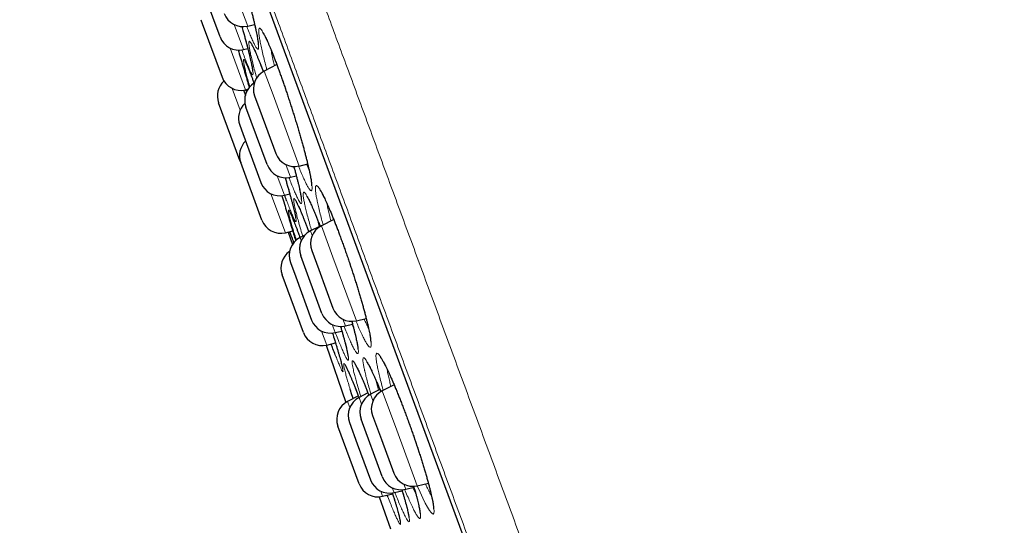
# Model space of a CAD drawing. Header units: millimetres. Extents: x 8 to 778, y 12 to 1829.
# Tile 195 of 256: x 60 to 85, y 1676 to 1689. Entities that reach past the tile are written whole.
import ezdxf

# ---------------------------------------------------------------- set-up
doc = ezdxf.new("R2010")
doc.units = ezdxf.units.MM

msp = doc.modelspace()

# ---------------------------------------------------------------- linework, layer by layer
at = {"color": 8, "linetype": 'Continuous', "lineweight": 0}
for p, q in [((60.52, 1705.446), (83.343, 1643.577)), ((65.264, 1690.728), (65.98, 1688.786)), ((65.876, 1688.202), (65.646, 1688.823)), ((65.542, 1688.239), (65.926, 1687.199)), ((66.393, 1687.667), (66.611, 1687.076)), ((65.792, 1686.694), (65.592, 1687.236)), ((66.611, 1687.076), (67.265, 1685.303)), ((67.048, 1685.025), (66.931, 1685.34)), ((66.714, 1685.062), (66.894, 1684.575)), ((66.918, 1683.642), (66.56, 1684.612)), ((67.951, 1684.375), (67.958, 1684.337)), ((67.585, 1683.569), (67.542, 1683.686)), ((67.814, 1683.814), (68.101, 1683.036)), ((67.283, 1683.519), (67.312, 1683.441)), ((68.101, 1683.036), (68.686, 1681.45)), ((68.414, 1681.322), (68.353, 1681.487)), ((68.08, 1681.359), (68.155, 1681.155)), ((68.58, 1681.361), (68.609, 1681.294)), ((67.95, 1680.846), (67.822, 1681.192)), ((69.449, 1680.248), (69.459, 1680.19)), ((68.752, 1679.537), (68.812, 1679.374)), ((69.1, 1679.462), (69.042, 1679.619)), ((69.329, 1679.707), (69.69, 1678.73)), ((68.523, 1679.292), (68.467, 1679.443)), ((69.69, 1678.73), (70.201, 1677.342)), ((69.58, 1677.292), (69.625, 1677.173)), ((69.914, 1677.255), (69.868, 1677.38)), ((69.339, 1677.079), (69.291, 1677.21))]:
    msp.add_line(p, q, dxfattribs=at)
at = {"color": 7, "linetype": 'Continuous', "lineweight": 30}
for p, q in [((60.527, 1705.425), (83.335, 1643.597)), ((65.292, 1688.516), (64.763, 1689.949)), ((64.814, 1688.946), (64.849, 1688.85)), ((64.849, 1688.85), (65.342, 1687.513)), ((65.98, 1688.786), (66.153, 1688.827)), ((65.876, 1688.202), (65.983, 1688.227)), ((66.705, 1687.828), (66.393, 1687.667)), ((65.926, 1687.199), (65.983, 1687.212)), ((65.953, 1687.155), (65.937, 1687.202)), ((65.786, 1685.443), (65.257, 1686.876)), ((66.152, 1687.05), (66.285, 1686.691)), ((66.464, 1685.338), (65.936, 1686.771)), ((66.285, 1686.691), (66.681, 1685.617)), ((65.782, 1686.321), (65.859, 1686.112)), ((65.859, 1686.112), (66.31, 1684.889)), ((65.786, 1685.443), (65.797, 1685.416)), ((66.335, 1683.956), (65.806, 1685.389)), ((67.265, 1685.303), (67.475, 1685.353)), ((67.048, 1685.025), (67.19, 1685.058)), ((66.894, 1684.575), (67.029, 1684.607)), ((68.122, 1683.972), (67.814, 1683.814)), ((66.918, 1683.642), (67.102, 1683.685)), ((66.989, 1683.659), (67.092, 1683.346)), ((67.781, 1683.809), (67.542, 1683.686)), ((67.404, 1683.581), (67.283, 1683.519)), ((67.574, 1683.196), (67.748, 1682.725)), ((67.83, 1681.635), (67.302, 1683.068)), ((67.043, 1682.902), (67.175, 1682.543)), ((67.748, 1682.725), (68.103, 1681.763)), ((67.366, 1681.16), (66.837, 1682.593)), ((67.175, 1682.543), (67.572, 1681.469)), ((68.686, 1681.45), (68.931, 1681.507)), ((68.414, 1681.322), (68.59, 1681.363)), ((68.155, 1681.155), (68.325, 1681.195)), ((67.935, 1680.843), (68.425, 1679.418)), ((67.95, 1680.846), (68.167, 1680.897)), ((69.272, 1679.738), (69.042, 1679.619)), ((69.625, 1679.859), (69.329, 1679.707)), ((68.735, 1679.581), (68.467, 1679.443)), ((68.975, 1679.652), (68.752, 1679.537)), ((69.33, 1677.569), (68.802, 1679.002)), ((69.089, 1679.089), (69.308, 1678.497)), ((68.756, 1677.393), (68.227, 1678.825)), ((68.512, 1678.919), (68.708, 1678.388)), ((68.708, 1678.388), (69.041, 1677.486)), ((69.308, 1678.497), (69.618, 1677.656)), ((69.914, 1677.255), (70.121, 1677.304)), ((70.201, 1677.342), (70.478, 1677.408)), ((69.252, 1677.066), (69.537, 1676.271)), ((69.339, 1677.079), (69.59, 1677.138)), ((69.47, 1677.063), (69.454, 1677.106)), ((69.625, 1677.173), (69.825, 1677.22))]:
    msp.add_line(p, q, dxfattribs=at)
at = {"color": 8, "linetype": 'Continuous', "lineweight": 0, "flags": 128}
msp.add_lwpolyline([(69.213, 1680.282), (69.208, 1680.303), (69.187, 1680.417), (69.175, 1680.51), (69.172, 1680.578), (69.178, 1680.622), (69.194, 1680.641), (69.218, 1680.634), (69.251, 1680.602), (69.292, 1680.546), (69.34, 1680.465), (69.396, 1680.361), (69.458, 1680.235), (69.526, 1680.089), (69.598, 1679.925), (69.674, 1679.744), (69.753, 1679.55), (69.833, 1679.345), (69.915, 1679.129), (69.996, 1678.908), (70.076, 1678.685), (70.153, 1678.46), (70.227, 1678.238), (70.298, 1678.021), (70.363, 1677.811), (70.422, 1677.612), (70.475, 1677.426), (70.52, 1677.255), (70.558, 1677.101), (70.585, 1676.977), (70.605, 1676.87), (70.618, 1676.775), (70.621, 1676.705), (70.616, 1676.659), (70.601, 1676.638), (70.578, 1676.643), (70.546, 1676.673), (70.505, 1676.728), (70.457, 1676.807), (70.401, 1676.91), (70.34, 1677.034), (70.272, 1677.179), (70.201, 1677.342), (70.201, 1677.342)], dxfattribs=at)
at = {"color": 7, "linetype": 'Continuous', "lineweight": 30}
for centre, start, end in [((65.865, 1689.273), 200.2488, 283.2488), ((65.761, 1688.689), 200.2488, 283.2488), ((66.622, 1687.223), 117.2488, 200.2488), ((65.726, 1687.049), 132.4497, 200.2488), ((65.811, 1687.686), 200.2488, 283.2488), ((66.405, 1686.944), 121.4076, 200.2488), ((66.251, 1686.494), 132.7321, 200.2488), ((66.275, 1685.562), 133.827, 200.2488), ((67.15, 1685.79), 200.2488, 283.2488), ((66.933, 1685.511), 200.2488, 283.2488), ((66.779, 1685.062), 200.2488, 283.2488), ((66.804, 1684.129), 200.2488, 283.2488), ((67.771, 1683.241), 117.2488, 200.2488), ((68.043, 1683.369), 117.2488, 200.2488), ((67.512, 1683.075), 117.2488, 200.2488), ((67.307, 1682.766), 124.5554, 200.2488), ((68.572, 1681.936), 200.2488, 283.2488), ((68.041, 1681.642), 200.2488, 283.2488), ((68.299, 1681.808), 200.2488, 283.2488), ((67.835, 1681.333), 200.2488, 283.2488), ((68.981, 1679.092), 117.2488, 200.2488), ((69.271, 1679.175), 117.2488, 200.2488), ((69.558, 1679.262), 117.2488, 200.2488), ((68.696, 1678.998), 117.2488, 200.2488), ((69.799, 1677.742), 200.2488, 283.2488), ((70.087, 1677.829), 200.2488, 283.2488), ((69.225, 1677.566), 200.2488, 283.2488), ((69.51, 1677.659), 200.2488, 283.2488)]:
    msp.add_arc(centre, 0.5, start, end, dxfattribs=at)
at = {"color": 8, "linetype": 'Continuous', "lineweight": 0}
for points, knots in [([(61.083, 1707.746), (61.085, 1707.74), (61.09, 1707.727), (61.126, 1707.629), (61.184, 1707.472), (61.266, 1707.25), (61.37, 1706.968), (61.495, 1706.628), (61.642, 1706.23), (61.81, 1705.774), (62.001, 1705.257), (62.214, 1704.68), (62.449, 1704.041), (62.706, 1703.347), (62.982, 1702.597), (63.277, 1701.799), (63.588, 1700.955), (63.915, 1700.067), (64.26, 1699.133), (64.624, 1698.147), (65.006, 1697.112), (65.406, 1696.027), (65.821, 1694.902), (66.25, 1693.738), (66.69, 1692.545), (67.14, 1691.326), (67.598, 1690.083), (68.067, 1688.813), (68.548, 1687.509), (69.041, 1686.173), (69.545, 1684.807), (70.056, 1683.422), (70.572, 1682.021), (71.091, 1680.615), (71.611, 1679.206), (72.13, 1677.799), (72.652, 1676.385), (73.177, 1674.961), (73.706, 1673.528), (74.236, 1672.089), (74.765, 1670.656), (75.291, 1669.231), (75.809, 1667.826), (76.319, 1666.442), (76.821, 1665.083), (77.315, 1663.743), (77.805, 1662.415), (78.289, 1661.103), (78.766, 1659.81), (79.232, 1658.546), (79.687, 1657.315), (80.126, 1656.124), (80.549, 1654.976), (80.956, 1653.873), (81.349, 1652.809), (81.728, 1651.78), (82.094, 1650.789), (82.444, 1649.839), (82.777, 1648.937), (83.091, 1648.086), (83.384, 1647.292), (83.656, 1646.554), (83.907, 1645.874), (84.138, 1645.249), (84.349, 1644.675), (84.541, 1644.156), (84.711, 1643.693), (84.86, 1643.291), (84.986, 1642.95), (85.088, 1642.673), (85.167, 1642.458), (85.224, 1642.304), (85.256, 1642.219), (85.269, 1642.183), (85.265, 1642.193), (85.265, 1642.193)], [0, 0, 0, 0, 0.014, 0.028, 0.042, 0.056, 0.07, 0.08375, 0.0975, 0.11125, 0.125, 0.139, 0.153, 0.167, 0.181, 0.195, 0.20875, 0.2225, 0.23625, 0.25, 0.264, 0.278, 0.292, 0.306, 0.32, 0.33375, 0.3475, 0.36125, 0.375, 0.389, 0.403, 0.417, 0.431, 0.445, 0.45875, 0.4725, 0.48625, 0.5, 0.514, 0.528, 0.542, 0.556, 0.57, 0.58375, 0.5975, 0.61125, 0.625, 0.639, 0.653, 0.667, 0.681, 0.695, 0.70875, 0.7225, 0.73625, 0.75, 0.764, 0.778, 0.792, 0.806, 0.82, 0.83375, 0.8475, 0.86125, 0.875, 0.889, 0.903, 0.917, 0.930999, 0.944999, 0.958749, 0.9725, 0.98625, 1, 1, 1, 1, 1]), ([(83.749, 1642.768), (83.747, 1642.774), (83.743, 1642.786), (83.707, 1642.882), (83.651, 1643.034), (83.572, 1643.249), (83.471, 1643.522), (83.349, 1643.852), (83.207, 1644.238), (83.044, 1644.68), (82.859, 1645.181), (82.652, 1645.741), (82.424, 1646.36), (82.176, 1647.034), (81.908, 1647.76), (81.622, 1648.534), (81.32, 1649.353), (81.003, 1650.213), (80.668, 1651.119), (80.316, 1652.075), (79.946, 1653.079), (79.558, 1654.13), (79.155, 1655.221), (78.739, 1656.35), (78.312, 1657.506), (77.876, 1658.688), (77.432, 1659.893), (76.977, 1661.125), (76.511, 1662.389), (76.033, 1663.685), (75.545, 1665.009), (75.05, 1666.351), (74.548, 1667.709), (74.045, 1669.073), (73.542, 1670.438), (73.038, 1671.803), (72.533, 1673.174), (72.023, 1674.555), (71.511, 1675.944), (70.996, 1677.339), (70.484, 1678.728), (69.974, 1680.11), (69.471, 1681.472), (68.977, 1682.814), (68.49, 1684.131), (68.011, 1685.431), (67.536, 1686.719), (67.067, 1687.991), (66.604, 1689.244), (66.152, 1690.469), (65.712, 1691.663), (65.286, 1692.818), (64.876, 1693.93), (64.481, 1695), (64.1, 1696.032), (63.732, 1697.03), (63.378, 1697.99), (63.038, 1698.912), (62.716, 1699.786), (62.411, 1700.611), (62.127, 1701.381), (61.863, 1702.096), (61.62, 1702.755), (61.397, 1703.362), (61.191, 1703.918), (61.006, 1704.421), (60.84, 1704.87), (60.696, 1705.26), (60.574, 1705.59), (60.475, 1705.859), (60.398, 1706.068), (60.344, 1706.215), (60.31, 1706.307), (60.306, 1706.318), (60.304, 1706.324)], [0, 0, 0, 0, 0.014, 0.028, 0.042, 0.056, 0.07, 0.08375, 0.0975, 0.11125, 0.125, 0.139, 0.153, 0.167, 0.181, 0.195, 0.20875, 0.2225, 0.23625, 0.25, 0.264, 0.278, 0.292, 0.306, 0.32, 0.33375, 0.3475, 0.36125, 0.375, 0.389, 0.403, 0.417, 0.431, 0.445, 0.45875, 0.4725, 0.48625, 0.5, 0.514, 0.528, 0.542, 0.556, 0.57, 0.58375, 0.5975, 0.61125, 0.625, 0.639, 0.653, 0.667, 0.681, 0.695, 0.70875, 0.7225, 0.73625, 0.75, 0.764, 0.778, 0.792, 0.806, 0.82, 0.83375, 0.8475, 0.86125, 0.875, 0.889, 0.903, 0.917, 0.931, 0.945, 0.95875, 0.9725, 0.98625, 1, 1, 1, 1]), ([(65.195, 1691.195), (65.185, 1691.233), (65.172, 1691.283), (65.143, 1691.394), (65.11, 1691.528), (65.07, 1691.697), (65.036, 1691.848), (65.011, 1691.978), (64.993, 1692.086), (64.983, 1692.171), (64.981, 1692.231), (64.987, 1692.266), (65.001, 1692.275), (65.022, 1692.259), (65.052, 1692.217), (65.088, 1692.15), (65.131, 1692.059), (65.181, 1691.945), (65.235, 1691.81), (65.295, 1691.654), (65.359, 1691.481), (65.425, 1691.293), (65.495, 1691.091), (65.565, 1690.878), (65.637, 1690.658), (65.708, 1690.432), (65.778, 1690.204), (65.846, 1689.976), (65.911, 1689.752), (65.973, 1689.533), (66.028, 1689.329), (66.078, 1689.14), (66.122, 1688.964), (66.162, 1688.797), (66.195, 1688.644), (66.222, 1688.512), (66.24, 1688.403), (66.251, 1688.316), (66.254, 1688.254), (66.248, 1688.217), (66.235, 1688.206), (66.214, 1688.221), (66.185, 1688.261), (66.149, 1688.327), (66.106, 1688.416), (66.057, 1688.529), (66.007, 1688.651), (65.971, 1688.744), (65.956, 1688.785)], [0, 0, 0, 0, 0.012696, 0.016483, 0.039045, 0.06168, 0.084243, 0.1068, 0.12943, 0.151988, 0.174512, 0.197108, 0.219633, 0.242181, 0.264801, 0.287349, 0.3098, 0.332323, 0.354773, 0.377262, 0.399824, 0.422314, 0.44474, 0.467237, 0.489662, 0.512143, 0.534696, 0.557177, 0.579654, 0.602204, 0.624682, 0.645569, 0.666455, 0.689094, 0.711805, 0.734441, 0.756982, 0.779593, 0.802132, 0.824715, 0.84737, 0.869952, 0.89246, 0.915041, 0.937549, 0.960041, 0.982606, 1, 1, 1, 1]), ([(65.834, 1688.778), (65.844, 1688.742), (65.873, 1688.642), (65.915, 1688.488), (65.962, 1688.312), (66.004, 1688.147), (66.041, 1687.997), (66.071, 1687.867), (66.093, 1687.759), (66.108, 1687.675), (66.114, 1687.615), (66.112, 1687.581), (66.103, 1687.572), (66.086, 1687.588), (66.06, 1687.631), (66.028, 1687.698), (65.989, 1687.789), (65.943, 1687.904), (65.892, 1688.038), (65.853, 1688.144), (65.834, 1688.197)], [0, 0, 0, 0, 0.02936, 0.082726, 0.136092, 0.193872, 0.251833, 0.309605, 0.36713, 0.424836, 0.482356, 0.539978, 0.597785, 0.655405, 0.712841, 0.770459, 0.827894, 0.885318, 0.942925, 1, 1, 1, 1]), ([(66.458, 1687.701), (66.449, 1687.731), (66.438, 1687.772), (66.411, 1687.875), (66.377, 1688.007), (66.338, 1688.173), (66.305, 1688.322), (66.28, 1688.449), (66.264, 1688.555), (66.255, 1688.638), (66.255, 1688.695), (66.264, 1688.728), (66.281, 1688.736), (66.306, 1688.717), (66.338, 1688.673), (66.378, 1688.604), (66.425, 1688.512), (66.478, 1688.396), (66.537, 1688.26), (66.601, 1688.104), (66.668, 1687.93), (66.739, 1687.741), (66.812, 1687.538), (66.886, 1687.326), (66.961, 1687.106), (67.035, 1686.881), (67.107, 1686.654), (67.178, 1686.427), (67.245, 1686.204), (67.308, 1685.987), (67.365, 1685.784), (67.415, 1685.598), (67.459, 1685.423), (67.499, 1685.259), (67.532, 1685.108), (67.558, 1684.978), (67.575, 1684.871), (67.584, 1684.787), (67.584, 1684.727), (67.576, 1684.693), (67.56, 1684.684), (67.536, 1684.7), (67.503, 1684.743), (67.464, 1684.81), (67.417, 1684.9), (67.365, 1685.015), (67.307, 1685.148), (67.265, 1685.252), (67.245, 1685.303)], [0, 0, 0, 0, 0.010243, 0.01378, 0.036291, 0.058874, 0.081386, 0.103901, 0.126487, 0.149002, 0.171492, 0.194053, 0.216544, 0.239066, 0.261661, 0.284183, 0.306612, 0.329111, 0.351539, 0.374002, 0.396537, 0.419, 0.441391, 0.463853, 0.486244, 0.50868, 0.531188, 0.553624, 0.576051, 0.598549, 0.620977, 0.641802, 0.662628, 0.685226, 0.707895, 0.73049, 0.752991, 0.775562, 0.798062, 0.820614, 0.843238, 0.86579, 0.888274, 0.910829, 0.933313, 0.955782, 0.978323, 1, 1, 1, 1]), ([(66.064, 1688.038), (66.063, 1688.044), (66.052, 1688.093), (66.034, 1688.177), (66.017, 1688.272), (66.009, 1688.343), (66.009, 1688.389), (66.017, 1688.41), (66.033, 1688.406), (66.058, 1688.375), (66.09, 1688.32), (66.129, 1688.241), (66.176, 1688.137), (66.228, 1688.012), (66.286, 1687.865), (66.333, 1687.743), (66.362, 1687.666), (66.368, 1687.649)], [0, 0, 0, 0, 0.010307, 0.084916, 0.159763, 0.234374, 0.308913, 0.383692, 0.458234, 0.532613, 0.607231, 0.681615, 0.756074, 0.830772, 0.905233, 0.979407, 1, 1, 1, 1]), ([(66.556, 1688.208), (66.565, 1688.167), (66.582, 1688.081), (66.613, 1687.943), (66.639, 1687.841), (66.649, 1687.799)], [0, 0, 0, 0, 0.3384401, 0.7277858, 1, 1, 1, 1]), ([(66.032, 1687.274), (66.03, 1687.283), (66.011, 1687.35), (65.98, 1687.463), (65.943, 1687.603), (65.914, 1687.722), (65.893, 1687.818), (65.879, 1687.89), (65.874, 1687.938), (65.878, 1687.961), (65.889, 1687.958), (65.909, 1687.929), (65.936, 1687.875), (65.971, 1687.797), (66.013, 1687.696), (66.062, 1687.571), (66.105, 1687.459), (66.132, 1687.384), (66.139, 1687.364)], [0, 0, 0, 0, 0.011043, 0.07977, 0.148712, 0.217432, 0.28617, 0.355123, 0.423854, 0.492742, 0.561849, 0.630735, 0.699511, 0.768506, 0.83728, 0.905983, 0.974906, 1, 1, 1, 1]), ([(66.204, 1687.491), (66.196, 1687.522), (66.17, 1687.615), (66.134, 1687.753), (66.095, 1687.907), (66.074, 1687.994), (66.064, 1688.038)], [0, 0, 0, 0, 0.145812, 0.430272, 0.71555, 1, 1, 1, 1]), ([(67.127, 1685.295), (67.138, 1685.256), (67.167, 1685.153), (67.206, 1685.003), (67.244, 1684.849), (67.275, 1684.718), (67.299, 1684.605), (67.316, 1684.511), (67.325, 1684.437), (67.326, 1684.389), (67.318, 1684.366), (67.302, 1684.369), (67.279, 1684.397), (67.247, 1684.451), (67.208, 1684.529), (67.162, 1684.631), (67.11, 1684.755), (67.058, 1684.884), (67.022, 1684.98), (67.007, 1685.019)], [0, 0, 0, 0, 0.03764, 0.099462, 0.16109, 0.218382, 0.275674, 0.337637, 0.399794, 0.461748, 0.523434, 0.585315, 0.646996, 0.70877, 0.770743, 0.832516, 0.894087, 0.955854, 1, 1, 1, 1]), ([(67.448, 1685.346), (67.464, 1685.306), (67.486, 1685.257), (67.504, 1685.218), (67.508, 1685.211)], [0, 0, 0, 0, 0.801958, 1, 1, 1, 1]), ([(66.913, 1685.008), (66.919, 1684.99), (66.944, 1684.903), (66.986, 1684.759), (67.037, 1684.582), (67.081, 1684.422), (67.117, 1684.281), (67.147, 1684.161), (67.169, 1684.063), (67.183, 1683.99), (67.188, 1683.94), (67.186, 1683.916), (67.174, 1683.918), (67.155, 1683.945), (67.128, 1683.997), (67.094, 1684.074), (67.052, 1684.174), (67.005, 1684.294), (66.968, 1684.39), (66.951, 1684.437)], [0, 0, 0, 0, 0.0167253, 0.0782478, 0.1399679, 0.2014932, 0.2629981, 0.3246988, 0.386204, 0.4477952, 0.5095829, 0.5711739, 0.6327273, 0.6944768, 0.7560299, 0.8176032, 0.8793733, 0.9409457, 1, 1, 1, 1]), ([(67.414, 1684.286), (67.413, 1684.292), (67.402, 1684.341), (67.385, 1684.424), (67.369, 1684.518), (67.361, 1684.589), (67.363, 1684.634), (67.373, 1684.655), (67.391, 1684.65), (67.418, 1684.619), (67.453, 1684.564), (67.496, 1684.484), (67.545, 1684.381), (67.601, 1684.255), (67.663, 1684.11), (67.725, 1683.956), (67.768, 1683.845), (67.788, 1683.794)], [0, 0, 0, 0, 0.009971, 0.081606, 0.153471, 0.225108, 0.296705, 0.368532, 0.440131, 0.511599, 0.583298, 0.654771, 0.726325, 0.798111, 0.869667, 0.940939, 1, 1, 1, 1]), ([(67.711, 1684.429), (67.71, 1684.437), (67.699, 1684.488), (67.683, 1684.574), (67.67, 1684.672), (67.665, 1684.745), (67.669, 1684.794), (67.682, 1684.818), (67.704, 1684.816), (67.734, 1684.788), (67.771, 1684.736), (67.817, 1684.659), (67.869, 1684.558), (67.927, 1684.435), (67.991, 1684.292), (68.059, 1684.13), (68.132, 1683.951), (68.207, 1683.758), (68.284, 1683.553), (68.362, 1683.338), (68.44, 1683.116), (68.517, 1682.891), (68.591, 1682.665), (68.664, 1682.441), (68.732, 1682.221), (68.795, 1682.008), (68.854, 1681.805), (68.905, 1681.615), (68.951, 1681.44), (68.987, 1681.285), (69.016, 1681.152), (69.037, 1681.038), (69.051, 1680.941), (69.056, 1680.865), (69.053, 1680.814), (69.04, 1680.789), (69.02, 1680.789), (68.991, 1680.815), (68.953, 1680.866), (68.908, 1680.941), (68.857, 1681.04), (68.799, 1681.162), (68.738, 1681.298), (68.694, 1681.402), (68.673, 1681.451)], [0, 0, 0, 0, 0.004152, 0.028612, 0.05315, 0.07761, 0.102063, 0.126593, 0.151046, 0.175459, 0.19995, 0.224364, 0.248801, 0.273316, 0.297753, 0.322085, 0.346493, 0.370824, 0.395199, 0.419652, 0.444027, 0.468336, 0.492721, 0.51703, 0.541401, 0.56585, 0.590221, 0.61459, 0.639037, 0.663406, 0.686055, 0.708702, 0.733242, 0.757859, 0.782396, 0.806829, 0.831339, 0.85577, 0.880245, 0.904799, 0.929274, 0.953668, 0.97814, 1, 1, 1, 1]), ([(67.178, 1684.175), (67.172, 1684.2), (67.161, 1684.248), (67.144, 1684.323), (67.131, 1684.395), (67.124, 1684.453), (67.125, 1684.487), (67.136, 1684.494), (67.155, 1684.477), (67.182, 1684.434), (67.217, 1684.366), (67.259, 1684.275), (67.308, 1684.161), (67.364, 1684.025), (67.426, 1683.869), (67.473, 1683.747), (67.501, 1683.672), (67.505, 1683.661)], [0, 0, 0, 0, 0.046033, 0.092066, 0.166473, 0.241115, 0.315515, 0.38992, 0.464558, 0.538955, 0.613511, 0.688304, 0.762857, 0.837289, 0.911959, 0.986389, 1, 1, 1, 1]), ([(67.859, 1683.837), (67.846, 1683.884), (67.816, 1683.992), (67.777, 1684.145), (67.74, 1684.298), (67.721, 1684.385), (67.711, 1684.429)], [0, 0, 0, 0, 0.204866, 0.469665, 0.735208, 1, 1, 1, 1]), ([(67.099, 1683.76), (67.086, 1683.803), (67.061, 1683.892), (67.032, 1684.001), (67.01, 1684.089), (66.997, 1684.154), (66.992, 1684.194), (66.996, 1684.208), (67.008, 1684.197), (67.029, 1684.161), (67.058, 1684.099), (67.095, 1684.013), (67.139, 1683.905), (67.19, 1683.774), (67.239, 1683.646), (67.273, 1683.555), (67.285, 1683.52)], [0, 0, 0, 0, 0.070347, 0.143955, 0.217588, 0.29145, 0.365075, 0.438882, 0.512923, 0.586727, 0.660429, 0.734365, 0.808065, 0.881706, 0.955581, 1, 1, 1, 1]), ([(67.351, 1683.554), (67.348, 1683.563), (67.325, 1683.638), (67.289, 1683.765), (67.243, 1683.926), (67.206, 1684.063), (67.188, 1684.138), (67.178, 1684.175)], [0, 0, 0, 0, 0.036441, 0.292484, 0.54772, 0.77386, 1, 1, 1, 1]), ([(67.569, 1683.7), (67.556, 1683.746), (67.525, 1683.853), (67.484, 1684.004), (67.445, 1684.156), (67.424, 1684.243), (67.414, 1684.286)], [0, 0, 0, 0, 0.200675, 0.4668649, 0.7338189, 1, 1, 1, 1]), ([(67.958, 1684.337), (67.966, 1684.297), (67.982, 1684.217), (68.013, 1684.082), (68.038, 1683.983), (68.05, 1683.935)], [0, 0, 0, 0, 0.340474, 0.681913, 1, 1, 1, 1]), ([(67.707, 1683.996), (67.712, 1683.976), (67.727, 1683.915), (67.746, 1683.844), (67.758, 1683.797)], [0, 0, 0, 0, 0.333467, 1, 1, 1, 1]), ([(68.879, 1681.495), (68.896, 1681.455), (68.934, 1681.372), (68.971, 1681.295), (68.989, 1681.262), (68.991, 1681.259)], [0, 0, 0, 0, 0.4471939, 0.9399824, 1, 1, 1, 1]), ([(68.291, 1681.313), (68.304, 1681.269), (68.334, 1681.168), (68.373, 1681.026), (68.412, 1680.883), (68.443, 1680.757), (68.468, 1680.65), (68.484, 1680.566), (68.491, 1680.507), (68.49, 1680.472), (68.48, 1680.463), (68.462, 1680.479), (68.435, 1680.52), (68.401, 1680.586), (68.359, 1680.676), (68.31, 1680.789), (68.254, 1680.923), (68.205, 1681.047), (68.173, 1681.131), (68.163, 1681.157)], [0, 0, 0, 0, 0.044232, 0.103082, 0.161932, 0.22416, 0.286587, 0.348817, 0.411025, 0.473432, 0.53564, 0.597924, 0.660406, 0.722689, 0.784927, 0.847363, 0.9096, 0.971859, 1, 1, 1, 1]), ([(68.57, 1681.44), (68.571, 1681.439), (68.589, 1681.374), (68.619, 1681.26), (68.659, 1681.107), (68.689, 1680.977), (68.713, 1680.865), (68.729, 1680.771), (68.737, 1680.698), (68.736, 1680.65), (68.727, 1680.629), (68.709, 1680.632), (68.682, 1680.66), (68.648, 1680.714), (68.606, 1680.793), (68.557, 1680.894), (68.501, 1681.019), (68.442, 1681.158), (68.399, 1681.266), (68.378, 1681.317)], [0, 0, 0, 0, 0.0019473, 0.065137, 0.1281268, 0.1866604, 0.2451932, 0.3085758, 0.3721579, 0.4355316, 0.4986349, 0.561936, 0.625034, 0.6882462, 0.7516605, 0.8148712, 0.8778791, 0.9410875, 1, 1, 1, 1]), ([(68.168, 1680.897), (68.179, 1680.861), (68.207, 1680.767), (68.246, 1680.635), (68.284, 1680.5), (68.314, 1680.388), (68.336, 1680.298), (68.35, 1680.232), (68.355, 1680.191), (68.352, 1680.175), (68.34, 1680.185), (68.32, 1680.22), (68.291, 1680.279), (68.255, 1680.364), (68.213, 1680.466), (68.18, 1680.551), (68.165, 1680.591)], [0, 0, 0, 0, 0.045983, 0.119805, 0.193601, 0.267633, 0.34143, 0.415337, 0.489479, 0.563385, 0.637262, 0.711373, 0.785249, 0.859167, 0.933322, 1, 1, 1, 1]), ([(68.895, 1680.194), (68.894, 1680.199), (68.883, 1680.246), (68.867, 1680.325), (68.853, 1680.413), (68.848, 1680.478), (68.852, 1680.517), (68.865, 1680.531), (68.887, 1680.521), (68.918, 1680.484), (68.957, 1680.423), (69.003, 1680.338), (69.057, 1680.23), (69.117, 1680.101), (69.183, 1679.951), (69.243, 1679.811), (69.281, 1679.716), (69.295, 1679.683)], [0, 0, 0, 0, 0.009763, 0.082888, 0.156247, 0.229374, 0.302484, 0.375828, 0.448939, 0.521943, 0.595181, 0.668189, 0.741299, 0.814645, 0.887756, 0.960579, 1, 1, 1, 1]), ([(68.421, 1680.125), (68.415, 1680.146), (68.404, 1680.19), (68.388, 1680.256), (68.375, 1680.318), (68.369, 1680.365), (68.372, 1680.387), (68.384, 1680.383), (68.405, 1680.354), (68.434, 1680.301), (68.471, 1680.223), (68.517, 1680.122), (68.569, 1679.999), (68.628, 1679.854), (68.689, 1679.699), (68.733, 1679.586), (68.753, 1679.532)], [0, 0, 0, 0, 0.046454, 0.092909, 0.169122, 0.245574, 0.32178, 0.398005, 0.474469, 0.550686, 0.627088, 0.703732, 0.780131, 0.856423, 0.932957, 1, 1, 1, 1]), ([(68.627, 1680.165), (68.621, 1680.188), (68.61, 1680.234), (68.595, 1680.305), (68.584, 1680.372), (68.579, 1680.424), (68.584, 1680.452), (68.598, 1680.454), (68.621, 1680.431), (68.651, 1680.383), (68.691, 1680.31), (68.738, 1680.214), (68.792, 1680.095), (68.852, 1679.956), (68.918, 1679.796), (68.968, 1679.674), (68.996, 1679.601), (69, 1679.591)], [0, 0, 0, 0, 0.0460591, 0.0921187, 0.1667092, 0.2415339, 0.3161175, 0.3907295, 0.4655745, 0.5401789, 0.6149627, 0.6899842, 0.7647649, 0.8394303, 0.9143333, 0.9889965, 1, 1, 1, 1]), ([(69.356, 1679.72), (69.345, 1679.761), (69.316, 1679.861), (69.278, 1680.006), (69.24, 1680.155), (69.222, 1680.24), (69.213, 1680.282)], [0, 0, 0, 0, 0.183835, 0.455637, 0.728206, 1, 1, 1, 1]), ([(68.534, 1679.737), (68.518, 1679.79), (68.487, 1679.891), (68.449, 1680.02), (68.43, 1680.09), (68.421, 1680.125)], [0, 0, 0, 0, 0.3584202, 0.6792096, 1, 1, 1, 1]), ([(68.798, 1679.56), (68.795, 1679.57), (68.772, 1679.644), (68.735, 1679.769), (68.69, 1679.925), (68.653, 1680.058), (68.635, 1680.129), (68.627, 1680.165)], [0, 0, 0, 0, 0.039649, 0.294696, 0.54894, 0.77447, 1, 1, 1, 1]), ([(69.049, 1679.623), (69.036, 1679.668), (69.004, 1679.774), (68.963, 1679.922), (68.924, 1680.069), (68.905, 1680.152), (68.895, 1680.194)], [0, 0, 0, 0, 0.202479, 0.468067, 0.734421, 1, 1, 1, 1]), ([(69.171, 1679.974), (69.181, 1679.934), (69.2, 1679.856), (69.225, 1679.765), (69.238, 1679.72)], [0, 0, 0, 0, 0.512871, 1, 1, 1, 1]), ([(69.459, 1680.19), (69.467, 1680.152), (69.483, 1680.074), (69.512, 1679.949), (69.536, 1679.858), (69.546, 1679.818)], [0, 0, 0, 0, 0.356834, 0.714686, 1, 1, 1, 1]), ([(70.114, 1677.333), (70.119, 1677.316), (70.142, 1677.238), (70.176, 1677.114), (70.214, 1676.966), (70.244, 1676.842), (70.266, 1676.735), (70.28, 1676.647), (70.286, 1676.581), (70.283, 1676.539), (70.27, 1676.523), (70.249, 1676.532), (70.219, 1676.566), (70.18, 1676.626), (70.134, 1676.709), (70.081, 1676.815), (70.021, 1676.944), (69.957, 1677.089), (69.91, 1677.199), (69.888, 1677.253)], [0, 0, 0, 0, 0.016286, 0.078457, 0.140432, 0.197993, 0.255553, 0.317947, 0.380537, 0.442923, 0.505044, 0.56736, 0.629476, 0.691726, 0.754174, 0.816422, 0.87848, 0.940736, 1, 1, 1, 1]), ([(70.092, 1677.297), (70.093, 1677.296), (70.115, 1677.244), (70.142, 1677.185), (70.166, 1677.136), (70.171, 1677.124)], [0, 0, 0, 0, 0.020938, 0.77297, 1, 1, 1, 1]), ([(70.406, 1677.391), (70.408, 1677.387), (70.432, 1677.333), (70.474, 1677.247), (70.524, 1677.147), (70.55, 1677.101), (70.559, 1677.085)], [0, 0, 0, 0, 0.030032, 0.410331, 0.789423, 1, 1, 1, 1]), ([(69.581, 1677.167), (69.597, 1677.116), (69.63, 1677.01), (69.673, 1676.867), (69.712, 1676.733), (69.744, 1676.617), (69.768, 1676.521), (69.783, 1676.448), (69.789, 1676.4), (69.787, 1676.377), (69.776, 1676.379), (69.755, 1676.406), (69.727, 1676.458), (69.69, 1676.535), (69.645, 1676.635), (69.593, 1676.757), (69.535, 1676.898), (69.492, 1677.008), (69.47, 1677.063)], [0, 0, 0, 0, 0.054788, 0.114742, 0.174696, 0.238091, 0.301689, 0.365086, 0.428462, 0.49204, 0.555416, 0.618882, 0.68255, 0.746015, 0.809452, 0.873091, 0.936528, 1, 1, 1, 1]), ([(69.818, 1677.245), (69.831, 1677.204), (69.86, 1677.106), (69.899, 1676.97), (69.937, 1676.832), (69.967, 1676.711), (69.99, 1676.61), (70.003, 1676.532), (70.008, 1676.478), (70.004, 1676.449), (69.991, 1676.445), (69.968, 1676.467), (69.938, 1676.514), (69.899, 1676.585), (69.853, 1676.68), (69.799, 1676.797), (69.739, 1676.935), (69.686, 1677.063), (69.652, 1677.149), (69.64, 1677.176)], [0, 0, 0, 0, 0.0430813, 0.1018815, 0.1606819, 0.2229064, 0.2853307, 0.347558, 0.4097654, 0.4721707, 0.5343784, 0.5966811, 0.6591825, 0.7214851, 0.7837556, 0.8462244, 0.9084946, 0.9707867, 1, 1, 1, 1])]:
    msp.add_open_spline(points, degree=3, knots=knots, dxfattribs=at)
at = {"color": 7, "linetype": 'Continuous', "lineweight": 30}
for points, knots in [([(65.064, 1692.179), (65.064, 1692.179), (65.064, 1692.179), (65.069, 1692.172), (65.077, 1692.159), (65.088, 1692.139), (65.103, 1692.111), (65.121, 1692.074), (65.141, 1692.03), (65.164, 1691.978), (65.189, 1691.92), (65.216, 1691.854), (65.244, 1691.782), (65.275, 1691.703), (65.307, 1691.618), (65.341, 1691.527), (65.375, 1691.431), (65.411, 1691.329), (65.448, 1691.224), (65.486, 1691.114), (65.524, 1691.002), (65.562, 1690.887), (65.6, 1690.77), (65.638, 1690.652), (65.676, 1690.532), (65.713, 1690.412), (65.751, 1690.29), (65.788, 1690.168), (65.825, 1690.045), (65.861, 1689.923), (65.896, 1689.802), (65.93, 1689.682), (65.963, 1689.564), (65.995, 1689.45), (66.025, 1689.338), (66.053, 1689.231), (66.08, 1689.128), (66.105, 1689.03), (66.128, 1688.936), (66.149, 1688.847), (66.168, 1688.763), (66.185, 1688.685), (66.2, 1688.613), (66.213, 1688.547), (66.223, 1688.488), (66.232, 1688.438), (66.237, 1688.396), (66.241, 1688.365), (66.243, 1688.343), (66.243, 1688.329), (66.243, 1688.322), (66.243, 1688.323), (66.243, 1688.323)], [0, 0, 0, 0, 0.008702, 0.022067, 0.037289, 0.054227, 0.072578, 0.091964, 0.112033, 0.132499, 0.153153, 0.173799, 0.194749, 0.216014, 0.237534, 0.259257, 0.281131, 0.303106, 0.325134, 0.347163, 0.369146, 0.391049, 0.412848, 0.434524, 0.456023, 0.477599, 0.499299, 0.521112, 0.54302, 0.565002, 0.58703, 0.609074, 0.631095, 0.653065, 0.674957, 0.696749, 0.718422, 0.739929, 0.761463, 0.783078, 0.804747, 0.826431, 0.84807, 0.8696, 0.890937, 0.911968, 0.932538, 0.950411, 0.967049, 0.98209, 0.995186, 1, 1, 1, 1]), ([(65.834, 1688.778), (65.84, 1688.754), (65.858, 1688.693), (65.884, 1688.599), (65.912, 1688.495), (65.939, 1688.396), (65.964, 1688.302), (65.987, 1688.213), (66.008, 1688.128), (66.028, 1688.049), (66.045, 1687.975), (66.06, 1687.908), (66.073, 1687.848), (66.084, 1687.796), (66.092, 1687.751), (66.098, 1687.716), (66.101, 1687.691), (66.103, 1687.675), (66.104, 1687.667), (66.104, 1687.667), (66.104, 1687.667)], [0, 0, 0, 0, 0.039932, 0.102811, 0.16538, 0.227454, 0.289473, 0.351761, 0.414258, 0.476881, 0.539486, 0.601904, 0.663936, 0.725314, 0.785664, 0.844429, 0.894155, 0.939233, 0.978261, 1, 1, 1, 1]), ([(66.35, 1688.635), (66.351, 1688.635), (66.351, 1688.634), (66.357, 1688.627), (66.366, 1688.613), (66.378, 1688.592), (66.395, 1688.563), (66.414, 1688.527), (66.436, 1688.482), (66.461, 1688.43), (66.487, 1688.371), (66.516, 1688.305), (66.546, 1688.233), (66.579, 1688.154), (66.613, 1688.068), (66.648, 1687.977), (66.685, 1687.881), (66.723, 1687.779), (66.762, 1687.674), (66.801, 1687.565), (66.841, 1687.452), (66.881, 1687.338), (66.921, 1687.221), (66.961, 1687.103), (67, 1686.984), (67.039, 1686.864), (67.078, 1686.743), (67.116, 1686.621), (67.154, 1686.5), (67.192, 1686.378), (67.228, 1686.257), (67.263, 1686.139), (67.297, 1686.022), (67.329, 1685.908), (67.36, 1685.798), (67.389, 1685.692), (67.415, 1685.59), (67.44, 1685.493), (67.463, 1685.4), (67.484, 1685.313), (67.503, 1685.23), (67.52, 1685.153), (67.535, 1685.083), (67.547, 1685.019), (67.557, 1684.962), (67.564, 1684.913), (67.569, 1684.874), (67.572, 1684.845), (67.573, 1684.825), (67.573, 1684.813), (67.573, 1684.808), (67.573, 1684.809), (67.573, 1684.809)], [0, 0, 0, 0, 0.010561, 0.024295, 0.039803, 0.056941, 0.075418, 0.094885, 0.115012, 0.135528, 0.156233, 0.176921, 0.197914, 0.219228, 0.240805, 0.262589, 0.284529, 0.306574, 0.328674, 0.350777, 0.372835, 0.394813, 0.416686, 0.438437, 0.460005, 0.481646, 0.503414, 0.525294, 0.547272, 0.569324, 0.591422, 0.613536, 0.635626, 0.657663, 0.679619, 0.701471, 0.723199, 0.744756, 0.766336, 0.78799, 0.809691, 0.831393, 0.853035, 0.874544, 0.895827, 0.916758, 0.937162, 0.954699, 0.970923, 0.985526, 0.998158, 1, 1, 1, 1]), ([(66.081, 1688.323), (66.081, 1688.323), (66.081, 1688.324), (66.084, 1688.319), (66.091, 1688.307), (66.102, 1688.289), (66.115, 1688.262), (66.132, 1688.228), (66.152, 1688.185), (66.175, 1688.134), (66.2, 1688.075), (66.227, 1688.009), (66.257, 1687.937), (66.288, 1687.858), (66.321, 1687.773), (66.347, 1687.704), (66.363, 1687.66), (66.367, 1687.649)], [0, 0, 0, 0, 0.020632, 0.068272, 0.123363, 0.183613, 0.25041, 0.322321, 0.398086, 0.47663, 0.557108, 0.63887, 0.721404, 0.8043, 0.887168, 0.969699, 1, 1, 1, 1]), ([(65.741, 1688.194), (65.761, 1688.127), (65.803, 1687.991), (65.862, 1687.792), (65.92, 1687.595), (65.972, 1687.415), (66.003, 1687.308), (66.017, 1687.259)], [0, 0, 0, 0, 0.193269, 0.397232, 0.601195, 0.816759, 1, 1, 1, 1]), ([(65.926, 1687.887), (65.926, 1687.887), (65.925, 1687.887), (65.928, 1687.884), (65.932, 1687.876), (65.94, 1687.861), (65.951, 1687.838), (65.966, 1687.806), (65.983, 1687.767), (66.002, 1687.72), (66.024, 1687.665), (66.049, 1687.604), (66.075, 1687.535), (66.104, 1687.459), (66.125, 1687.401), (66.138, 1687.368), (66.139, 1687.364)], [0, 0, 0, 0, 0.002247, 0.05362, 0.114314, 0.184098, 0.261532, 0.344494, 0.430921, 0.519082, 0.609561, 0.701983, 0.795863, 0.890833, 0.98659, 1, 1, 1, 1]), ([(65.879, 1687.192), (65.883, 1687.179), (65.897, 1687.135), (65.912, 1687.09), (65.922, 1687.058)], [0, 0, 0, 0, 0.313166, 1, 1, 1, 1]), ([(67.127, 1685.295), (67.135, 1685.264), (67.153, 1685.2), (67.178, 1685.107), (67.201, 1685.016), (67.223, 1684.93), (67.243, 1684.851), (67.26, 1684.778), (67.275, 1684.712), (67.287, 1684.653), (67.297, 1684.602), (67.305, 1684.557), (67.31, 1684.523), (67.313, 1684.498), (67.314, 1684.482), (67.315, 1684.473), (67.314, 1684.473), (67.314, 1684.473)], [0, 0, 0, 0, 0.068688, 0.144806, 0.220719, 0.296298, 0.371411, 0.445921, 0.519642, 0.592464, 0.664863, 0.736464, 0.806593, 0.866898, 0.922091, 0.970844, 1, 1, 1, 1]), ([(66.912, 1685.012), (66.922, 1684.977), (66.943, 1684.906), (66.973, 1684.804), (67.001, 1684.706), (67.027, 1684.612), (67.052, 1684.523), (67.075, 1684.439), (67.096, 1684.361), (67.114, 1684.29), (67.13, 1684.225), (67.144, 1684.167), (67.156, 1684.117), (67.164, 1684.076), (67.17, 1684.044), (67.174, 1684.021), (67.176, 1684.007), (67.176, 1684.001), (67.176, 1684.002), (67.176, 1684.002)], [0, 0, 0, 0, 0.065229, 0.131032, 0.197108, 0.263388, 0.329784, 0.396166, 0.462402, 0.528355, 0.593868, 0.65875, 0.722751, 0.785487, 0.845942, 0.898033, 0.945197, 0.985919, 1, 1, 1, 1]), ([(67.771, 1684.718), (67.771, 1684.718), (67.771, 1684.718), (67.777, 1684.711), (67.785, 1684.698), (67.798, 1684.679), (67.815, 1684.651), (67.835, 1684.615), (67.858, 1684.571), (67.884, 1684.52), (67.912, 1684.46), (67.943, 1684.394), (67.976, 1684.32), (68.011, 1684.241), (68.046, 1684.157), (68.083, 1684.067), (68.121, 1683.974), (68.16, 1683.876), (68.199, 1683.774), (68.239, 1683.668), (68.28, 1683.558), (68.322, 1683.444), (68.364, 1683.327), (68.406, 1683.208), (68.449, 1683.087), (68.49, 1682.965), (68.532, 1682.843), (68.572, 1682.721), (68.612, 1682.6), (68.65, 1682.48), (68.687, 1682.363), (68.723, 1682.247), (68.757, 1682.132), (68.79, 1682.02), (68.822, 1681.911), (68.852, 1681.804), (68.881, 1681.701), (68.907, 1681.602), (68.931, 1681.508), (68.953, 1681.419), (68.973, 1681.337), (68.991, 1681.26), (69.005, 1681.19), (69.018, 1681.128), (69.027, 1681.072), (69.035, 1681.024), (69.04, 1680.985), (69.042, 1680.955), (69.043, 1680.934), (69.043, 1680.923), (69.043, 1680.919), (69.043, 1680.92), (69.043, 1680.92)], [0, 0, 0, 0, 0.008867, 0.022263, 0.036815, 0.053126, 0.070947, 0.090011, 0.110037, 0.130772, 0.15201, 0.173581, 0.195352, 0.217209, 0.239046, 0.260786, 0.282376, 0.303785, 0.325175, 0.346849, 0.368713, 0.390736, 0.412881, 0.435108, 0.457377, 0.479637, 0.501845, 0.523967, 0.545977, 0.567857, 0.589552, 0.611211, 0.633012, 0.654916, 0.676908, 0.698963, 0.721052, 0.743132, 0.765162, 0.787101, 0.808909, 0.830539, 0.851943, 0.873027, 0.893924, 0.914601, 0.934897, 0.954567, 0.970978, 0.985849, 0.999011, 1, 1, 1, 1]), ([(66.827, 1684.564), (66.85, 1684.494), (66.894, 1684.355), (66.957, 1684.156), (67.017, 1683.963), (67.073, 1683.779), (67.125, 1683.609), (67.159, 1683.495), (67.174, 1683.445), (67.176, 1683.439)], [0, 0, 0, 0, 0.159628, 0.317448, 0.475268, 0.642023, 0.809314, 0.976077, 1, 1, 1, 1]), ([(66.951, 1684.437), (66.95, 1684.439), (66.935, 1684.48), (66.917, 1684.529), (66.9, 1684.576)], [0, 0, 0, 0, 0.044608, 1, 1, 1, 1]), ([(67.186, 1684.414), (67.186, 1684.414), (67.186, 1684.414), (67.19, 1684.408), (67.197, 1684.396), (67.208, 1684.376), (67.222, 1684.349), (67.239, 1684.313), (67.26, 1684.269), (67.283, 1684.217), (67.308, 1684.158), (67.336, 1684.092), (67.365, 1684.02), (67.396, 1683.943), (67.429, 1683.86), (67.463, 1683.772), (67.488, 1683.705), (67.502, 1683.667), (67.505, 1683.661)], [0, 0, 0, 0, 0.025062, 0.069589, 0.121435, 0.180189, 0.244735, 0.313657, 0.38562, 0.459548, 0.534639, 0.6103, 0.686071, 0.761567, 0.836588, 0.910953, 0.98602, 1, 1, 1, 1]), ([(67.445, 1684.563), (67.445, 1684.563), (67.444, 1684.564), (67.448, 1684.559), (67.454, 1684.549), (67.465, 1684.532), (67.479, 1684.507), (67.497, 1684.474), (67.517, 1684.433), (67.541, 1684.383), (67.568, 1684.326), (67.596, 1684.262), (67.627, 1684.191), (67.66, 1684.113), (67.694, 1684.03), (67.729, 1683.942), (67.76, 1683.863), (67.78, 1683.812), (67.787, 1683.794)], [0, 0, 0, 0, 0.01402, 0.057482, 0.107476, 0.16193, 0.222414, 0.287724, 0.356762, 0.428541, 0.502266, 0.577309, 0.653174, 0.729461, 0.805814, 0.881908, 0.957545, 1, 1, 1, 1]), ([(67.036, 1684.139), (67.036, 1684.139), (67.036, 1684.139), (67.039, 1684.133), (67.046, 1684.121), (67.056, 1684.101), (67.068, 1684.073), (67.084, 1684.036), (67.103, 1683.992), (67.124, 1683.941), (67.147, 1683.882), (67.173, 1683.817), (67.201, 1683.744), (67.231, 1683.665), (67.259, 1683.591), (67.278, 1683.54), (67.285, 1683.52)], [0, 0, 0, 0, 0.029053, 0.080148, 0.140218, 0.208228, 0.282193, 0.359978, 0.439866, 0.520637, 0.602861, 0.686513, 0.771264, 0.856853, 0.943055, 1, 1, 1, 1]), ([(67.129, 1683.394), (67.125, 1683.405), (67.106, 1683.459), (67.073, 1683.55), (67.043, 1683.638), (67.032, 1683.669)], [0, 0, 0, 0, 0.143872, 0.695913, 1, 1, 1, 1]), ([(67.19, 1683.452), (67.185, 1683.469), (67.169, 1683.521), (67.139, 1683.623), (67.112, 1683.712), (67.099, 1683.758), (67.099, 1683.76)], [0, 0, 0, 0, 0.141372, 0.457082, 0.975364, 1, 1, 1, 1]), ([(68.291, 1681.313), (68.293, 1681.306), (68.304, 1681.266), (68.324, 1681.198), (68.35, 1681.107), (68.373, 1681.023), (68.394, 1680.945), (68.413, 1680.873), (68.43, 1680.807), (68.444, 1680.747), (68.456, 1680.694), (68.465, 1680.649), (68.472, 1680.614), (68.476, 1680.587), (68.478, 1680.57), (68.479, 1680.561), (68.479, 1680.56), (68.479, 1680.56)], [0, 0, 0, 0, 0.015425, 0.094737, 0.173637, 0.252033, 0.329698, 0.407343, 0.485089, 0.562692, 0.639843, 0.716082, 0.790711, 0.85483, 0.913442, 0.964959, 1, 1, 1, 1]), ([(68.569, 1681.44), (68.575, 1681.42), (68.589, 1681.368), (68.611, 1681.289), (68.633, 1681.203), (68.653, 1681.123), (68.67, 1681.05), (68.685, 1680.984), (68.698, 1680.925), (68.708, 1680.873), (68.716, 1680.829), (68.721, 1680.794), (68.723, 1680.769), (68.725, 1680.753), (68.725, 1680.744), (68.725, 1680.744), (68.725, 1680.744)], [0, 0, 0, 0, 0.052851, 0.137029, 0.220832, 0.304106, 0.386686, 0.468377, 0.548935, 0.628925, 0.707968, 0.785312, 0.851784, 0.912762, 0.96694, 1, 1, 1, 1]), ([(68.091, 1681.145), (68.111, 1681.082), (68.138, 1680.995), (68.161, 1680.918), (68.168, 1680.897)], [0, 0, 0, 0, 0.721109, 1, 1, 1, 1]), ([(68.165, 1680.591), (68.163, 1680.595), (68.145, 1680.641), (68.11, 1680.734), (68.074, 1680.831), (68.059, 1680.872)], [0, 0, 0, 0, 0.053925, 0.603339, 1, 1, 1, 1]), ([(68.166, 1680.902), (68.174, 1680.875), (68.191, 1680.818), (68.216, 1680.736), (68.239, 1680.655), (68.261, 1680.58), (68.28, 1680.512), (68.297, 1680.451), (68.311, 1680.397), (68.323, 1680.35), (68.332, 1680.312), (68.338, 1680.284), (68.341, 1680.265), (68.343, 1680.254), (68.343, 1680.253), (68.343, 1680.252)], [0, 0, 0, 0, 0.075206, 0.161319, 0.247435, 0.333374, 0.418959, 0.50398, 0.588178, 0.671197, 0.752484, 0.830556, 0.896164, 0.954053, 1, 1, 1, 1]), ([(69.283, 1680.542), (69.283, 1680.542), (69.283, 1680.542), (69.288, 1680.537), (69.296, 1680.525), (69.309, 1680.507), (69.326, 1680.48), (69.346, 1680.446), (69.37, 1680.404), (69.397, 1680.353), (69.426, 1680.295), (69.458, 1680.23), (69.492, 1680.159), (69.528, 1680.081), (69.565, 1679.997), (69.604, 1679.909), (69.643, 1679.816), (69.683, 1679.719), (69.724, 1679.618), (69.766, 1679.514), (69.809, 1679.405), (69.852, 1679.292), (69.896, 1679.177), (69.94, 1679.058), (69.984, 1678.938), (70.028, 1678.817), (70.071, 1678.695), (70.113, 1678.574), (70.155, 1678.453), (70.195, 1678.333), (70.234, 1678.216), (70.271, 1678.1), (70.307, 1677.987), (70.342, 1677.875), (70.375, 1677.766), (70.407, 1677.66), (70.437, 1677.557), (70.464, 1677.458), (70.49, 1677.364), (70.513, 1677.275), (70.534, 1677.192), (70.552, 1677.115), (70.568, 1677.045), (70.581, 1676.982), (70.591, 1676.926), (70.599, 1676.878), (70.605, 1676.838), (70.608, 1676.807), (70.609, 1676.786), (70.609, 1676.775), (70.608, 1676.77), (70.608, 1676.771), (70.608, 1676.771)], [0, 0, 0, 0, 0.007372, 0.020578, 0.035506, 0.051508, 0.069084, 0.087935, 0.107794, 0.12841, 0.149575, 0.171118, 0.1929, 0.214805, 0.236731, 0.258582, 0.280303, 0.301853, 0.323275, 0.344895, 0.366716, 0.388711, 0.410844, 0.433079, 0.455373, 0.477681, 0.499953, 0.522153, 0.54425, 0.566222, 0.588047, 0.609706, 0.631478, 0.653358, 0.675334, 0.697382, 0.719476, 0.741579, 0.763644, 0.78563, 0.807494, 0.829188, 0.850659, 0.871842, 0.892708, 0.913349, 0.933621, 0.95329, 0.969786, 0.984795, 0.998145, 1, 1, 1, 1]), ([(68.421, 1680.316), (68.421, 1680.316), (68.421, 1680.317), (68.423, 1680.313), (68.429, 1680.303), (68.439, 1680.285), (68.451, 1680.26), (68.467, 1680.227), (68.487, 1680.185), (68.509, 1680.136), (68.534, 1680.079), (68.561, 1680.015), (68.59, 1679.945), (68.621, 1679.869), (68.654, 1679.787), (68.688, 1679.701), (68.72, 1679.618), (68.742, 1679.563), (68.751, 1679.539)], [0, 0, 0, 0, 0.012051, 0.052642, 0.100774, 0.156254, 0.218037, 0.284642, 0.354631, 0.426857, 0.500474, 0.57487, 0.649591, 0.724229, 0.798512, 0.872268, 0.945379, 1, 1, 1, 1]), ([(68.65, 1680.372), (68.65, 1680.372), (68.651, 1680.371), (68.655, 1680.365), (68.663, 1680.352), (68.675, 1680.331), (68.69, 1680.303), (68.709, 1680.267), (68.731, 1680.222), (68.756, 1680.17), (68.783, 1680.11), (68.812, 1680.044), (68.844, 1679.972), (68.877, 1679.894), (68.911, 1679.81), (68.947, 1679.722), (68.976, 1679.649), (68.994, 1679.604), (68.999, 1679.591)], [0, 0, 0, 0, 0.029743, 0.074116, 0.125391, 0.183139, 0.246324, 0.313658, 0.383923, 0.456127, 0.529513, 0.603514, 0.677694, 0.751652, 0.825176, 0.898126, 0.971086, 1, 1, 1, 1]), ([(68.94, 1680.436), (68.94, 1680.436), (68.939, 1680.437), (68.942, 1680.433), (68.949, 1680.423), (68.96, 1680.406), (68.975, 1680.382), (68.993, 1680.349), (69.015, 1680.309), (69.04, 1680.26), (69.067, 1680.204), (69.097, 1680.14), (69.129, 1680.07), (69.163, 1679.993), (69.199, 1679.91), (69.236, 1679.822), (69.268, 1679.746), (69.288, 1679.698), (69.294, 1679.682)], [0, 0, 0, 0, 0.013143, 0.057155, 0.107221, 0.163471, 0.223644, 0.288824, 0.357827, 0.429698, 0.50365, 0.579054, 0.655408, 0.732301, 0.809392, 0.886317, 0.96285, 1, 1, 1, 1]), ([(68.604, 1679.513), (68.599, 1679.53), (68.573, 1679.61), (68.551, 1679.681), (68.534, 1679.737)], [0, 0, 0, 0, 0.206886, 1, 1, 1, 1]), ([(70.113, 1677.333), (70.118, 1677.314), (70.133, 1677.263), (70.155, 1677.185), (70.178, 1677.1), (70.199, 1677.02), (70.217, 1676.948), (70.232, 1676.882), (70.245, 1676.823), (70.255, 1676.772), (70.263, 1676.728), (70.268, 1676.694), (70.271, 1676.669), (70.272, 1676.654), (70.272, 1676.646), (70.272, 1676.646), (70.272, 1676.646)], [0, 0, 0, 0, 0.049939, 0.134883, 0.21948, 0.303563, 0.386951, 0.469438, 0.55066, 0.630946, 0.710217, 0.787719, 0.854208, 0.915205, 0.969511, 1, 1, 1, 1]), ([(69.581, 1677.167), (69.584, 1677.157), (69.597, 1677.116), (69.618, 1677.047), (69.645, 1676.96), (69.669, 1676.879), (69.691, 1676.805), (69.71, 1676.736), (69.727, 1676.674), (69.742, 1676.619), (69.754, 1676.571), (69.763, 1676.53), (69.77, 1676.499), (69.774, 1676.477), (69.776, 1676.465), (69.776, 1676.46), (69.776, 1676.461), (69.776, 1676.461)], [0, 0, 0, 0, 0.023063, 0.104738, 0.186003, 0.266769, 0.346759, 0.426572, 0.506489, 0.586244, 0.665489, 0.74368, 0.819953, 0.883923, 0.940999, 0.989628, 1, 1, 1, 1]), ([(69.818, 1677.245), (69.826, 1677.218), (69.844, 1677.159), (69.868, 1677.075), (69.892, 1676.992), (69.913, 1676.915), (69.932, 1676.844), (69.948, 1676.78), (69.962, 1676.722), (69.974, 1676.671), (69.983, 1676.628), (69.989, 1676.595), (69.992, 1676.571), (69.994, 1676.556), (69.994, 1676.549), (69.994, 1676.549), (69.994, 1676.549)], [0, 0, 0, 0, 0.071792, 0.154603, 0.236875, 0.318337, 0.399524, 0.480757, 0.561769, 0.642199, 0.721507, 0.798869, 0.864456, 0.923951, 0.975998, 1, 1, 1, 1])]:
    msp.add_open_spline(points, degree=3, knots=knots, dxfattribs=at)

doc.saveas('drawing.dxf')
